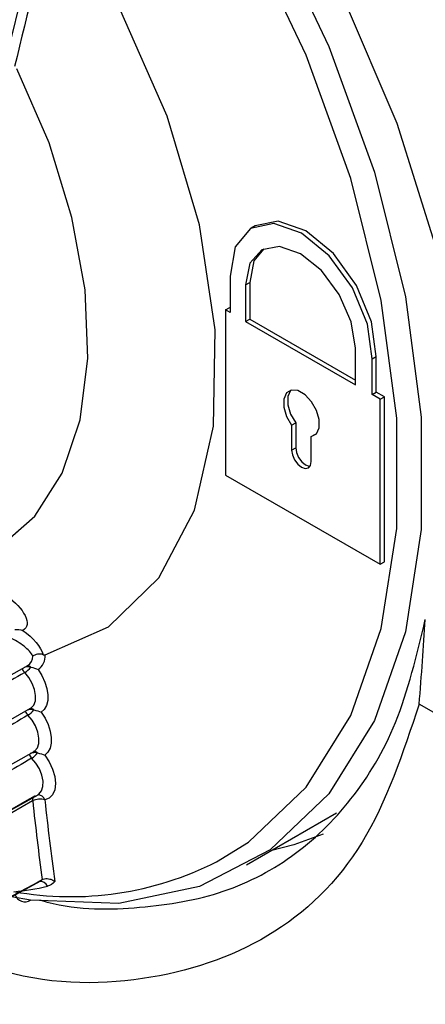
# Model space of a CAD drawing. Header units: millimetres. Extents: x 15358 to 16483, y 10132 to 11382.
# Tile 135 of 166: x 16196 to 16203, y 11080 to 11097. Entities that reach past the tile are written whole.
import ezdxf

# ---------------------------------------------------------------- set-up
doc = ezdxf.new("R2010")
doc.units = ezdxf.units.MM

msp = doc.modelspace()

# ---------------------------------------------------------------- linework, layer by layer
at = {"color": 7, "linetype": 'Continuous', "lineweight": 25}
for p, q in [((16199.832, 11093.549), (16199.762, 11093.508)), ((16199.402, 11092.678), (16199.402, 11092.047)), ((16199.667, 11092.525), (16199.738, 11092.566)), ((16199.667, 11092.525), (16199.667, 11091.894)), ((16199.738, 11092.566), (16199.738, 11091.935)), ((16199.322, 11092.093), (16199.393, 11092.134)), ((16199.402, 11092.047), (16199.322, 11092.093)), ((16199.322, 11092.093), (16199.322, 11089.236)), ((16199.402, 11092.128), (16199.393, 11092.134)), ((16199.667, 11091.894), (16199.738, 11091.935)), ((16199.667, 11091.894), (16201.566, 11090.798)), ((16199.738, 11091.935), (16201.566, 11090.879)), ((16201.566, 11090.798), (16201.566, 11091.429)), ((16201.856, 11091.245), (16201.926, 11091.286)), ((16201.856, 11090.63), (16201.856, 11091.245)), ((16201.926, 11090.671), (16201.926, 11091.286)), ((16201.856, 11090.63), (16201.926, 11090.671)), ((16201.997, 11090.549), (16201.856, 11090.63)), ((16202.068, 11090.59), (16201.926, 11090.671)), ((16201.997, 11090.549), (16202.068, 11090.59)), ((16201.997, 11087.692), (16201.997, 11090.549)), ((16202.068, 11087.733), (16202.068, 11090.59)), ((16200.463, 11090.1), (16200.534, 11090.141)), ((16200.534, 11090.141), (16200.534, 11089.706)), ((16200.463, 11090.1), (16200.463, 11089.665)), ((16200.804, 11089.903), (16200.874, 11089.944)), ((16200.874, 11089.944), (16200.888, 11089.947)), ((16200.804, 11089.469), (16200.804, 11089.903)), ((16200.463, 11089.665), (16200.534, 11089.706)), ((16199.322, 11089.236), (16201.997, 11087.692)), ((16201.997, 11087.692), (16202.068, 11087.733)), ((16182.649, 11078.478), (16195.901, 11085.94)), ((16182.73, 11077.756), (16195.949, 11085.2)), ((16207.502, 11082.482), (16202.669, 11085.272)), ((16182.827, 11077.033), (16196.009, 11084.455)), ((16183.402, 11076.567), (16196.079, 11083.705)), ((16199.682, 11082.492), (16201.239, 11083.39)), ((16195.948, 11081.878), (16195.617, 11081.939))]:
    msp.add_line(p, q, dxfattribs=at)
at = {"color": 7, "linetype": 'Continuous', "lineweight": 25, "flags": 128}
for points in [[(16189.052, 11108.908), (16190.691, 11108.447), (16192.388, 11107.649), (16194.099, 11106.537), (16195.78, 11105.138), (16197.386, 11103.489), (16198.875, 11101.633), (16200.21, 11099.618), (16201.355, 11097.497), (16202.281, 11095.325), (16202.963, 11093.158), (16203.383, 11091.053), (16203.532, 11089.064), (16203.404, 11087.244)], [(16195.948, 11104.451), (16197.476, 11102.744), (16198.869, 11100.841), (16200.09, 11098.792), (16201.107, 11096.651), (16201.895, 11094.474), (16202.432, 11092.318), (16202.703, 11090.238), (16202.703, 11088.291), (16202.432, 11086.525), (16201.895, 11084.988), (16201.107, 11083.72), (16200.09, 11082.754), (16198.869, 11082.116), (16197.476, 11081.821), (16195.948, 11081.878)], [(16199.163, 11082.542), (16199.719, 11082.886), (16200.716, 11083.833), (16201.488, 11085.075), (16202.014, 11086.581), (16202.28, 11088.31), (16202.28, 11090.218), (16202.014, 11092.255), (16201.488, 11094.368), (16200.716, 11096.501), (16199.719, 11098.598), (16198.523, 11100.605), (16197.159, 11102.469), (16195.662, 11104.142)], [(16196.2, 11086.125), (16197.295, 11086.608), (16198.169, 11087.455), (16198.783, 11088.63), (16199.112, 11090.082), (16199.143, 11091.751), (16198.872, 11093.564), (16198.313, 11095.444), (16197.488, 11097.312), (16196.434, 11099.087)], [(16195.402, 11087.984), (16196.025, 11088.526), (16196.498, 11089.27), (16196.806, 11090.19), (16196.938, 11091.258), (16196.891, 11092.438), (16196.665, 11093.693), (16196.269, 11094.981), (16195.714, 11096.262)], [(16201.856, 11091.245), (16201.776, 11091.847), (16201.515, 11092.474), (16201.114, 11093.027), (16200.636, 11093.418), (16200.157, 11093.586), (16199.753, 11093.503), (16199.488, 11093.184), (16199.402, 11092.678)], [(16201.926, 11091.286), (16201.847, 11091.888), (16201.586, 11092.515), (16201.185, 11093.068), (16200.707, 11093.459), (16200.228, 11093.627), (16199.832, 11093.549)], [(16201.566, 11091.429), (16201.491, 11091.889), (16201.285, 11092.361), (16200.978, 11092.774), (16200.616, 11093.065), (16200.255, 11093.191), (16199.948, 11093.133), (16199.741, 11092.899), (16199.667, 11092.525)], [(16199.981, 11093.151), (16199.812, 11092.94), (16199.738, 11092.566)], [(16200.804, 11089.903), (16200.892, 11089.951), (16200.94, 11090.054), (16200.942, 11090.196), (16200.895, 11090.354), (16200.809, 11090.505), (16200.695, 11090.625), (16200.572, 11090.696), (16200.458, 11090.707), (16200.372, 11090.656), (16200.326, 11090.551), (16200.327, 11090.408), (16200.375, 11090.25), (16200.463, 11090.1)], [(16200.45, 11090.705), (16200.443, 11090.697), (16200.396, 11090.592), (16200.397, 11090.449), (16200.446, 11090.291), (16200.534, 11090.141)], [(16200.463, 11089.665), (16200.476, 11089.583), (16200.513, 11089.498), (16200.568, 11089.423), (16200.634, 11089.371), (16200.699, 11089.348), (16200.754, 11089.359), (16200.791, 11089.401), (16200.804, 11089.469)], [(16200.534, 11089.706), (16200.547, 11089.624), (16200.584, 11089.539), (16200.639, 11089.464), (16200.704, 11089.412), (16200.769, 11089.389), (16200.784, 11089.389)], [(16196.079, 11085.87), (16196.144, 11085.765), (16196.195, 11085.654), (16196.23, 11085.542), (16196.247, 11085.434), (16196.245, 11085.334), (16196.225, 11085.248), (16196.187, 11085.18), (16196.132, 11085.133)], [(16195.949, 11085.2), (16195.959, 11085.206), (16196.006, 11085.257), (16196.032, 11085.331), (16196.036, 11085.423), (16196.018, 11085.526), (16195.978, 11085.632), (16195.92, 11085.733), (16195.849, 11085.821)], [(16196.009, 11084.455), (16196.021, 11084.463), (16196.067, 11084.516), (16196.092, 11084.592), (16196.095, 11084.685), (16196.075, 11084.788), (16196.034, 11084.894), (16195.976, 11084.994), (16195.903, 11085.081)], [(16196.132, 11085.133), (16196.199, 11085.029), (16196.251, 11084.919), (16196.287, 11084.806), (16196.306, 11084.697), (16196.305, 11084.597), (16196.286, 11084.51), (16196.25, 11084.44), (16196.197, 11084.391)], [(16196.079, 11083.705), (16196.095, 11083.716), (16196.139, 11083.77), (16196.163, 11083.847), (16196.165, 11083.941), (16196.143, 11084.045), (16196.101, 11084.151), (16196.041, 11084.25), (16195.968, 11084.336)], [(16196.197, 11084.391), (16196.272, 11084.273), (16196.33, 11084.146), (16196.366, 11084.019), (16196.378, 11083.898), (16196.366, 11083.791), (16196.33, 11083.705), (16196.272, 11083.645), (16196.197, 11083.614)], [(16201.008, 11083.02), (16200.503, 11082.838), (16200.101, 11082.733)], [(16190.859, 11079.335), (16192.383, 11080.169), (16196.117, 11082.212)], [(16196.114, 11082.217), (16196.151, 11082.237), (16196.151, 11082.237), (16196.151, 11082.237)]]:
    msp.add_lwpolyline(points, dxfattribs=at)
at = {"color": 7, "linetype": 'Continuous', "lineweight": 25}
for centre, radius, start, end in [((16195.792, 11086.103), 0.196, 303.8154, 359.8899), ((16195.92, 11086.101), 0.281, 304.3951, 4.8118), ((16196.031, 11085.997), 0.254, 206.2299, 224.0581), ((16195.632, 11086.174), 0.415, 301.5065, 320.7017), ((16195.901, 11085.686), 0.232, 77.065, 102.3431), ((16195.888, 11085.829), 0.105, 51.6057, 88.1994), ((16195.957, 11084.942), 0.236, 77.9449, 105.5739), ((16195.695, 11085.42), 0.399, 301.5714, 321.5402), ((16195.941, 11085.089), 0.107, 51.9628, 90.3419), ((16196.083, 11085.259), 0.253, 206.055, 224.67), ((16196.146, 11084.515), 0.252, 205.3686, 225.283), ((16196.025, 11084.194), 0.239, 78.799, 109.6282), ((16195.767, 11084.663), 0.384, 301.6362, 322.3745), ((16196.005, 11084.343), 0.108, 52.3232, 92.4459), ((16196.098, 11083.613), 0.114, 156.7351, 187.7919), ((16196.076, 11083.575), 0.126, 17.8738, 92.3123), ((16196.11, 11083.366), 0.263, 70.7434, 118.302), ((16253.48, 11089.819), 57.83, 186.17639, 187.53511), ((16253.561, 11089.822), 57.7, 186.17673, 187.58683), ((16196.645, 11087.508), 5.567, 259.8288, 296.8905), ((16195.34, 11085.875), 3.861, 274.785, 283.4861), ((16196.119, 11082.079), 0.128, 18.9334, 98.4849), ((16195.855, 11082.038), 0.185, 200.5635, 300.0311)]:
    msp.add_arc(centre, radius, start, end, dxfattribs=at)
for points in [[(16195.504, 11096.306), (16195.717, 11097.24), (16195.963, 11098.18), (16196.224, 11099.122)], [(16196.403, 11099.114), (16196.14, 11098.174), (16195.891, 11097.236), (16195.674, 11096.305)], [(16195.678, 11086.565), (16195.726, 11086.564), (16195.773, 11086.561), (16195.816, 11086.549)], [(16195.816, 11086.549), (16195.995, 11086.422), (16196.134, 11086.258), (16196.167, 11086.128)], [(16195.953, 11085.912), (16195.999, 11085.901), (16196.042, 11085.887), (16196.079, 11085.87)], [(16196.007, 11085.173), (16196.052, 11085.162), (16196.096, 11085.15), (16196.132, 11085.133)], [(16196.071, 11084.428), (16196.116, 11084.419), (16196.16, 11084.407), (16196.197, 11084.391)], [(16191.666, 11079.84), (16193.162, 11080.621), (16194.656, 11081.426), (16196.149, 11082.236)], [(16196.151, 11082.237), (16196.15, 11082.236), (16196.15, 11082.236), (16196.149, 11082.236)], [(16196.367, 11082.204), (16196.334, 11082.161), (16196.291, 11082.133), (16196.24, 11082.121)]]:
    msp.add_open_spline(points, degree=3, dxfattribs=at)
for points, knots in [([(16195.542, 11087.14), (16195.684, 11087.039), (16195.798, 11086.917), (16195.881, 11086.747), (16195.894, 11086.694), (16195.882, 11086.605), (16195.857, 11086.57), (16195.816, 11086.549)], [0, 0, 0, 0, 0.5, 0.5, 0.75, 0.75, 1, 1, 1, 1]), ([(16196.106, 11081.884), (16196.113, 11081.882), (16196.694, 11081.711), (16197.76, 11081.712), (16199.231, 11081.938), (16200.5, 11082.579), (16201.529, 11083.58), (16202.346, 11084.935), (16202.627, 11086.119), (16202.775, 11086.739)], [0, 0, 0, 0, 0.002051, 0.165635, 0.329332, 0.493029, 0.656747, 0.820465, 1, 1, 1, 1]), ([(16202.669, 11085.272), (16202.689, 11085.52), (16202.728, 11086.009), (16202.759, 11086.498), (16202.775, 11086.739)], [0, 0, 0, 0, 0.506352, 1, 1, 1, 1]), ([(16195.988, 11086.103), (16195.962, 11086.157), (16195.907, 11086.217), (16195.765, 11086.33), (16195.678, 11086.383), (16195.584, 11086.425)], [0, 0, 0, 0, 0.5, 0.5, 1, 1, 1, 1]), ([(16196.167, 11086.128), (16196.152, 11086.133), (16196.136, 11086.136), (16196.12, 11086.138), (16196.103, 11086.139), (16196.086, 11086.138), (16196.07, 11086.136), (16196.053, 11086.133), (16196.037, 11086.128), (16196.022, 11086.122), (16196.011, 11086.117), (16196, 11086.111), (16195.99, 11086.105), (16195.99, 11086.104), (16195.989, 11086.103), (16195.988, 11086.103)], [0, 0, 0, 0, 0.0000499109, 0.0000499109, 0.0000499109, 0.0000997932, 0.0000997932, 0.0000997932, 0.0001501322, 0.0001501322, 0.0001501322, 0.0001892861, 0.0001892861, 0.0001892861, 0.0001930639, 0.0001930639, 0.0001930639, 0.0001930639]), ([(16196.167, 11086.128), (16196.173, 11086.126), (16196.179, 11086.124), (16196.184, 11086.124), (16196.19, 11086.123), (16196.194, 11086.124), (16196.199, 11086.125), (16196.199, 11086.125), (16196.2, 11086.125), (16196.2, 11086.125)], [0, 0, 0, 0, 0.00002126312, 0.00002126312, 0.00002126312, 0.00004216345, 0.00004216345, 0.00004216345, 0.00004476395, 0.00004476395, 0.00004476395, 0.00004476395]), ([(16195.849, 11085.821), (16195.687, 11085.726), (16195.526, 11085.631), (16195.364, 11085.536), (16194.577, 11085.074), (16193.791, 11084.611), (16193.004, 11084.149), (16189.57, 11082.131), (16186.134, 11080.113), (16182.697, 11078.096)], [0.0001487, 0.0001487, 0.0001487, 0.0001487, 0.00083412, 0.00083412, 0.00083412, 0.00417058, 0.00417058, 0.00417058, 0.01873609, 0.01873609, 0.01873609, 0.01873609]), ([(16202.669, 11085.272), (16202.387, 11084.425), (16201.824, 11082.73), (16200.137, 11081.119), (16197.946, 11080.4), (16195.879, 11080.416), (16194.55, 11080.98), (16194.164, 11081.144)], [0, 0, 0, 0, 0.226894, 0.453758, 0.680588, 0.907386, 1, 1, 1, 1]), ([(16195.903, 11085.081), (16195.742, 11084.986), (16195.58, 11084.891), (16195.419, 11084.796), (16194.632, 11084.334), (16193.845, 11083.871), (16193.059, 11083.409), (16189.638, 11081.398), (16186.216, 11079.387), (16182.792, 11077.376)], [0.0001487, 0.0001487, 0.0001487, 0.0001487, 0.00083412, 0.00083412, 0.00083412, 0.00417058, 0.00417058, 0.00417058, 0.01868292, 0.01868292, 0.01868292, 0.01868292]), ([(16195.968, 11084.336), (16195.807, 11084.241), (16195.645, 11084.146), (16195.484, 11084.051), (16194.697, 11083.589), (16193.911, 11083.126), (16193.125, 11082.664), (16189.719, 11080.661), (16186.312, 11078.659), (16182.904, 11076.656)], [0.0001487, 0.0001487, 0.0001487, 0.0001487, 0.00083412, 0.00083412, 0.00083412, 0.00417058, 0.00417058, 0.00417058, 0.01861987, 0.01861987, 0.01861987, 0.01861987]), ([(16182.944, 11076.309), (16184.208, 11077.021), (16185.472, 11077.733), (16186.736, 11078.445), (16187.669, 11078.971), (16188.603, 11079.497), (16189.536, 11080.024), (16189.769, 11080.155), (16190.002, 11080.287), (16190.236, 11080.418), (16192.169, 11081.508), (16194.101, 11082.599), (16196.033, 11083.689)], [0.00018766, 0.00018766, 0.00018766, 0.00018766, 0.00553472, 0.00553472, 0.00553472, 0.00948433, 0.00948433, 0.00948433, 0.01047173, 0.01047173, 0.01047173, 0.01865163, 0.01865163, 0.01865163, 0.01865163]), ([(16195.985, 11083.597), (16194.055, 11082.507), (16192.125, 11081.417), (16190.194, 11080.328), (16189.961, 11080.197), (16189.728, 11080.065), (16189.495, 11079.934), (16188.563, 11079.408), (16187.631, 11078.882), (16186.699, 11078.357), (16185.443, 11077.649), (16184.187, 11076.941), (16182.932, 11076.234)], [0.00015001, 0.00015001, 0.00015001, 0.00015001, 0.00832995, 0.00832995, 0.00832995, 0.00931736, 0.00931736, 0.00931736, 0.013267, 0.013267, 0.013267, 0.01858717, 0.01858717, 0.01858717, 0.01858717]), ([(16196.151, 11082.237), (16196.163, 11082.243), (16196.176, 11082.248), (16196.19, 11082.25), (16196.205, 11082.253), (16196.22, 11082.254), (16196.236, 11082.253), (16196.252, 11082.252), (16196.269, 11082.249), (16196.285, 11082.245), (16196.302, 11082.24), (16196.318, 11082.234), (16196.333, 11082.226), (16196.345, 11082.22), (16196.355, 11082.213), (16196.365, 11082.206), (16196.365, 11082.205), (16196.366, 11082.205), (16196.367, 11082.204)], [0, 0, 0, 0, 0.0000475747, 0.0000475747, 0.0000475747, 0.0000950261, 0.0000950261, 0.0000950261, 0.0001443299, 0.0001443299, 0.0001443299, 0.0001974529, 0.0001974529, 0.0001974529, 0.0002373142, 0.0002373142, 0.0002373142, 0.0002403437, 0.0002403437, 0.0002403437, 0.0002403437])]:
    msp.add_open_spline(points, degree=3, knots=knots, dxfattribs=at)

doc.saveas('drawing.dxf')
